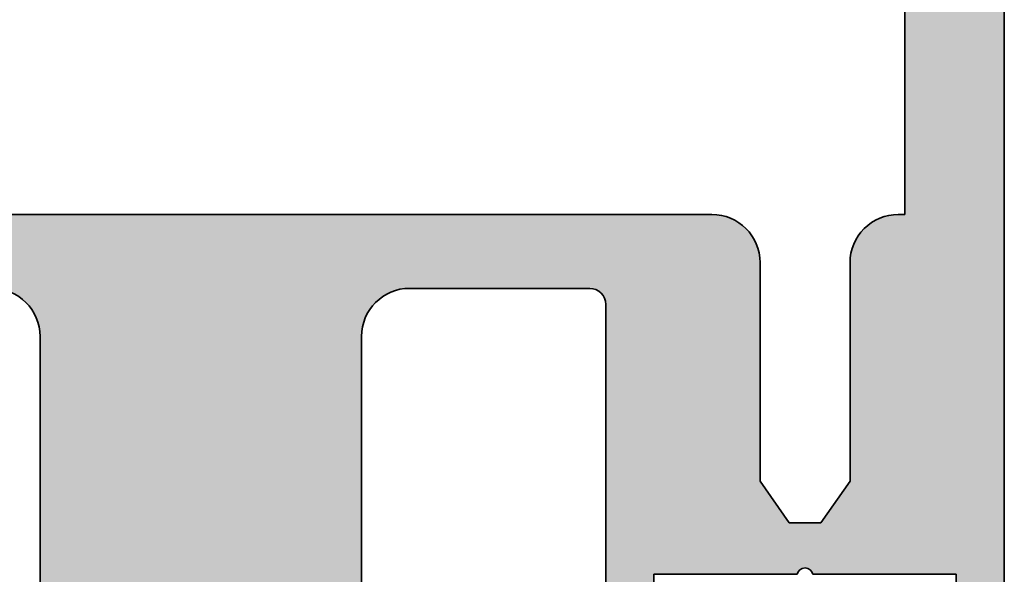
# Model space of a CAD drawing. Header units: millimetres. Extents: x 71658 to 298332, y -154437 to -30421.
# Tile 71 of 155: x 91907 to 91937, y -58862 to -58845. Entities that reach past the tile are written whole.
import ezdxf

# ---------------------------------------------------------------- set-up
doc = ezdxf.new("R2010")
doc.units = ezdxf.units.MM
doc.header["$LTSCALE"] = 500
doc.header["$MEASUREMENT"] = 0
for name, color, linetype, lineweight in [('0S-Profile Aluminium', 254, 'Continuous', 35), ('0S-Shading Aluminium', 252, 'Continuous', 20), ('A-13-UKS', 250, 'Continuous', 5)]:
    doc.layers.add(name, color=color, linetype=linetype, lineweight=lineweight)

# ---------------------------------------------------------------- blocks, each defined once
blk = doc.blocks.new('326250__12E9D884_FC4C_4573_BDE7_B528613E3319_')
at = {"layer": '0S-Shading Aluminium'}
h = blk.add_hatch(color=256, dxfattribs=at)
edge = h.paths.add_edge_path()
edge.add_arc((-23.5, 173.4999999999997), 1.500000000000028, 89.99999999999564, 180)
edge.add_line((-25.00000000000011, 173.4999999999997), (-25.00000000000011, 0.4999999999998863))
edge.add_arc((-24.50000000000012, 0.4999999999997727), 0.4999999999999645, 180, 269.999999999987)
edge.add_line((-24.50000000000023, -1.705e-13), (-23.00000000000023, 0))
edge.add_line((-23.00000000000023, 0), (-22.30000000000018, 0.6999999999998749))
edge.add_line((-22.30000000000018, 0.6999999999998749), (-22.30000000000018, 1.399999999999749))
edge.add_line((-22.30000000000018, 1.399999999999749), (-23.50000000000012, 1.399999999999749))
edge.add_line((-23.50000000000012, 1.399999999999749), (-23.50000000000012, 4.099999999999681))
edge.add_line((-23.50000000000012, 4.099999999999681), (-19.04494897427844, 4.099999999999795))
edge.add_ellipse((-18.80000000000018, 4.049999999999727), major_axis=(-0.2500000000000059, 0), ratio=1, start_angle=191.5369590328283, end_angle=348.4630409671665, ccw=False)
edge.add_line((-18.55505102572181, 4.099999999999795), (-14.10000000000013, 4.099999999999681))
edge.add_line((-14.10000000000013, 4.099999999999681), (-14.10000000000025, 1.399999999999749))
edge.add_line((-14.10000000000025, 1.399999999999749), (-15.30000000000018, 1.399999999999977))
edge.add_line((-15.30000000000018, 1.399999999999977), (-15.30000000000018, 0.799999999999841))
edge.add_line((-15.30000000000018, 0.799999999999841), (-14.40000000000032, -0.1000000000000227))
edge.add_line((-14.40000000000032, -0.1000000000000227), (-13.10000000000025, -0.1000000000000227))
edge.add_arc((-13.10000000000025, 0.4000000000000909), 0.5000000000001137, 270, 360)
edge.add_line((-12.60000000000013, 0.4000000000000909), (-12.60000000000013, 12.49999999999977))
edge.add_ellipse((-12.10000000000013, 12.49999999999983), major_axis=(-0.4999999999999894, 0), ratio=1, start_angle=270.000000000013, end_angle=360, ccw=False)
edge.add_line((-12.10000000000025, 12.99999999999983), (-6.500000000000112, 12.99999999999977))
edge.add_ellipse((-6.500000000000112, 11.49999999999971), major_axis=(-1.500000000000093, 0), ratio=1, start_angle=180, end_angle=270, ccw=False)
edge.add_line((-5, 11.49999999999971), (-5, -15.50000000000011))
edge.add_arc((-4.5, -15.50000000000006), 0.4999999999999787, 180, 270)
edge.add_line((-4.5, -16.00000000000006), (-3.5, -16.00000000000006))
edge.add_arc((-3.5, -15), 1.000000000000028, 270, 360)
edge.add_line((-2.5, -15), (-2.5, -14.05277679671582))
edge.add_line((-2.5, -14.05277679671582), (-2, -13.76410166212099))
edge.add_line((-2, -13.76410166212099), (-2, -12.54145193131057))
edge.add_line((-2, -12.54145193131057), (-2.5, -12.2527767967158))
edge.add_line((-2.5, -12.2527767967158), (-2, -11.96410166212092))
edge.add_line((-2, -11.96410166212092), (-2, -10.74145193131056))
edge.add_line((-2, -10.74145193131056), (-2.5, -10.45277679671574))
edge.add_line((-2.5, -10.45277679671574), (-2, -10.16410166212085))
edge.add_line((-2, -10.16410166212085), (-2, -8.94145193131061))
edge.add_line((-2, -8.94145193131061), (-2.5, -8.652776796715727))
edge.add_line((-2.5, -8.652776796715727), (-2, -8.364101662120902))
edge.add_line((-2, -8.364101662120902), (-2, -7.141451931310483))
edge.add_line((-2, -7.141451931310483), (-2.5, -6.852776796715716))
edge.add_line((-2.5, -6.852776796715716), (-2, -6.564101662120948))
edge.add_line((-2, -6.564101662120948), (-2, -5.34145193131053))
edge.add_line((-2, -5.34145193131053), (-2.5, -5.052776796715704))
edge.add_line((-2.5, -5.052776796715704), (-2, -4.764101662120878))
edge.add_line((-2, -4.764101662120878), (-2, -3.541451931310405))
edge.add_line((-2, -3.541451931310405), (-2.5, -3.252776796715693))
edge.add_line((-2.5, -3.252776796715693), (-2, -2.96410166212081))
edge.add_line((-2, -2.96410166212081), (-2, -1.741451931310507))
edge.add_line((-2, -1.741451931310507), (-2.5, -1.452776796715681))
edge.add_line((-2.5, -1.452776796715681), (-2, -1.164101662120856))
edge.add_line((-2, -1.164101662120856), (-2, -0.1641016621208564))
edge.add_line((-2, -0.1641016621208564), (-0.8660253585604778, 1.79999999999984))
edge.add_ellipse((4.52239419e-08, 1.29999999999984), major_axis=(-1.00000000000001, 0), ratio=1, start_angle=210.0000000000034, end_angle=329.99999999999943, ccw=False)
edge.add_line((0.8660254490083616, 1.799999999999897), (2, -0.1641015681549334))
edge.add_line((2, -0.1641015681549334), (1.999999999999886, -2.111324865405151))
edge.add_line((1.999999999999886, -2.111324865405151), (2.5, -2.40000000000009))
edge.add_line((2.5, -2.40000000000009), (1.999999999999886, -2.688675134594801))
edge.add_line((1.999999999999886, -2.688675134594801), (1.999999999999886, -3.911324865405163))
edge.add_line((1.999999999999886, -3.911324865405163), (2.5, -4.200000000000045))
edge.add_line((2.5, -4.200000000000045), (1.999999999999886, -4.488675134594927))
edge.add_line((1.999999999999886, -4.488675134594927), (1.999999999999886, -5.711324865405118))
edge.add_line((1.999999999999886, -5.711324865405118), (2.5, -6.000000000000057))
edge.add_line((2.5, -6.000000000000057), (1.999999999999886, -6.288675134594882))
edge.add_line((1.999999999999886, -6.288675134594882), (1.999999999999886, -7.511324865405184))
edge.add_line((1.999999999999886, -7.511324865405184), (2.499999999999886, -7.800000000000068))
edge.add_line((2.499999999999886, -7.800000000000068), (1.999999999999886, -8.088675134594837))
edge.add_line((1.999999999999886, -8.088675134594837), (1.999999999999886, -9.31132486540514))
edge.add_line((1.999999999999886, -9.31132486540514), (2.5, -9.600000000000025))
edge.add_line((2.5, -9.600000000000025), (1.999999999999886, -9.888675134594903))
edge.add_line((1.999999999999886, -9.888675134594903), (1.999999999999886, -11.11132486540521))
edge.add_line((1.999999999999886, -11.11132486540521), (2.5, -11.40000000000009))
edge.add_line((2.5, -11.40000000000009), (1.999999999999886, -11.68867513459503))
edge.add_line((1.999999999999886, -11.68867513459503), (1.999999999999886, -12.91132486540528))
edge.add_line((1.999999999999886, -12.91132486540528), (2.499999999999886, -13.20000000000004))
edge.add_line((2.499999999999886, -13.20000000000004), (1.999999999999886, -13.48867513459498))
edge.add_line((1.999999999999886, -13.48867513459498), (1.999999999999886, -14.71132486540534))
edge.add_line((1.999999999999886, -14.71132486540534), (2.5, -15.00000000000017))
edge.add_arc((3.499999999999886, -15.00000000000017), 0.9999999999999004, 180, 270)
edge.add_line((3.499999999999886, -16.00000000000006), (4.5, -16.00000000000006))
edge.add_arc((4.5, -15.50000000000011), 0.4999999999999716, 270, 360)
edge.add_line((5, -15.50000000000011), (4.999999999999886, 11.49999999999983))
edge.add_ellipse((6.499999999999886, 11.49999999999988), major_axis=(-1.500000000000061, 0), ratio=1, start_angle=270.0000000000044, end_angle=360, ccw=False)
edge.add_line((6.499999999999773, 13), (12.10000009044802, 12.99999999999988))
edge.add_ellipse((12.10000009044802, 12.49999999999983), major_axis=(-0.500000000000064, 0), ratio=1, start_angle=180, end_angle=270, ccw=False)
edge.add_line((12.60000009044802, 12.49999999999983), (12.60000009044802, 0.4000000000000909))
edge.add_arc((13.10000009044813, 0.4000000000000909), 0.5000000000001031, 180, 270)
edge.add_line((13.10000009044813, -0.1000000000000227), (14.4000000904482, -0.1000000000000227))
edge.add_line((14.4000000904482, -0.1000000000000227), (15.30000009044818, 0.7999999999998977))
edge.add_line((15.30000009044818, 0.7999999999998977), (15.30000009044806, 1.399999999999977))
edge.add_line((15.30000009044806, 1.399999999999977), (14.10000009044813, 1.399999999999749))
edge.add_line((14.10000009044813, 1.399999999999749), (14.10000009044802, 4.099999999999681))
edge.add_line((14.10000009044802, 4.099999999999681), (18.55505111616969, 4.099999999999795))
edge.add_ellipse((18.80000009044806, 4.049999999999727), major_axis=(-0.2500000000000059, 0), ratio=1, start_angle=191.5369590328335, end_angle=348.46304096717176, ccw=False)
edge.add_line((19.04494906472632, 4.099999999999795), (23.50000009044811, 4.099999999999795))
edge.add_line((23.50000009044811, 4.099999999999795), (23.500000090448, 1.399999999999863))
edge.add_line((23.500000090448, 1.399999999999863), (22.30000009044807, 1.399999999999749))
edge.add_line((22.30000009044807, 1.399999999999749), (22.30000009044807, 0.6999999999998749))
edge.add_line((22.30000009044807, 0.6999999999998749), (23.00000009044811, 0))
edge.add_line((23.00000009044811, 0), (24.50000009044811, -1.705e-13))
edge.add_arc((24.500000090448, 0.4999999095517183), 0.4999999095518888, 270.000000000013, 360)
edge.add_line((24.99999999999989, 0.4999999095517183), (25, 173.4999999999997))
edge.add_arc((23.49999999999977, 173.4999999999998), 1.500000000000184, 0, 90)
edge.add_line((23.49999999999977, 175), (-23.49999999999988, 174.9999999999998))
edge = h.paths.add_edge_path()
edge.add_line((21.89999999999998, 169.4999999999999), (21.89999999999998, 15.29999999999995))
edge.add_line((21.89999999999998, 15.29999999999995), (21.70000009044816, 15.30000000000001))
edge.add_arc((21.70000009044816, 13.79999999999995), 1.500000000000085, 90, 180)
edge.add_line((20.20000009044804, 13.79999999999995), (20.20000009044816, 7.000000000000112))
edge.add_line((20.20000009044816, 7.000000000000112), (19.28973029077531, 5.699999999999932))
edge.add_line((19.28973029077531, 5.699999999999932), (18.31026989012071, 5.699999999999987))
edge.add_line((18.31026989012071, 5.699999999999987), (17.40000009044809, 7.000000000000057))
edge.add_line((17.40000009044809, 7.000000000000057), (17.40000009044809, 13.79999999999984))
edge.add_arc((15.90000009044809, 13.79999999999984), 1.499999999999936, 0, 90)
edge.add_line((15.90000009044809, 15.29999999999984), (-15.90000000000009, 15.29999999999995))
edge.add_arc((-15.90000000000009, 13.79999999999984), 1.500000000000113, 90, 180)
edge.add_line((-17.4000000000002, 13.79999999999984), (-17.4000000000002, 7.000000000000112))
edge.add_line((-17.4000000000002, 7.000000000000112), (-18.31026979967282, 5.699999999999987))
edge.add_line((-18.31026979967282, 5.699999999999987), (-19.28973020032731, 5.699999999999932))
edge.add_line((-19.28973020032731, 5.699999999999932), (-20.20000000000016, 7.000000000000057))
edge.add_line((-20.20000000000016, 7.000000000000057), (-20.20000000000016, 13.79999999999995))
edge.add_arc((-21.70000000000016, 13.79999999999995), 1.500000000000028, 0, 90.00000000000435)
edge.add_line((-21.70000000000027, 15.29999999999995), (-21.90000000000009, 15.29999999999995))
edge.add_line((-21.90000000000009, 15.29999999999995), (-21.90000000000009, 169.4999999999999))
edge.add_line((-21.90000000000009, 169.4999999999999), (21.89999999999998, 169.4999999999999))
at = {"layer": '0S-Profile Aluminium', "color": 7}
for points in [[(-25.00000000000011, 173.4999999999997), (-25.00000000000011, 0.4999999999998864)], [(-21.70000000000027, 15.29999999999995), (-21.90000000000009, 15.29999999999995), (-21.90000000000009, 169.4999999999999), (21.89999999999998, 169.4999999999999)], [(15.90000009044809, 15.29999999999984), (-15.90000000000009, 15.29999999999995)], [(-17.4000000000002, 13.79999999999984), (-17.4000000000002, 7.000000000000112), (-18.31026979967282, 5.699999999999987), (-19.28973020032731, 5.699999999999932), (-20.20000000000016, 7.000000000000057), (-20.20000000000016, 13.79999999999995)], [(-12.10000000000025, 12.99999999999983), (-6.500000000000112, 12.99999999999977)], [(-12.60000000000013, 0.4000000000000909), (-12.60000000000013, 12.49999999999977)], [(-5, 11.49999999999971), (-5, -15.50000000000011)], [(5, -15.50000000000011), (4.999999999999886, 11.49999999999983)], [(-24.50000000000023, -1.705e-13), (-23.00000000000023, 0), (-22.30000000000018, 0.6999999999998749), (-22.30000000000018, 1.399999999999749), (-23.50000000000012, 1.399999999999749), (-23.50000000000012, 4.099999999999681), (-19.04494897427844, 4.099999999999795)], [(-18.55505102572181, 4.099999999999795), (-14.10000000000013, 4.099999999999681), (-14.10000000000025, 1.399999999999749), (-15.30000000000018, 1.399999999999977), (-15.30000000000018, 0.799999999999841), (-14.40000000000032, -0.1000000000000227), (-13.10000000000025, -0.1000000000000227)]]:
    blk.add_lwpolyline(points, dxfattribs=at)
for centre, radius, start, end in [((-21.70000000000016, 13.79999999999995), 1.500000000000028, 0, 90.00000000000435), ((-15.90000000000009, 13.79999999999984), 1.500000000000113, 90, 180)]:
    blk.add_arc(centre, radius, start, end, dxfattribs=at)
at = {"layer": '0S-Profile Aluminium', "color": 7, "extrusion": (0, 0, -1)}
for centre, radius, start, end in [((12.10000000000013, 12.49999999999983), 0.4999999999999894, 0, 89.99999999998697), ((6.500000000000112, 11.49999999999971), 1.500000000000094, 90, 180), ((-6.499999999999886, 11.49999999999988), 1.500000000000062, 0, 89.99999999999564), ((18.80000000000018, 4.049999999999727), 0.2500000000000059, 11.5369590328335, 168.4630409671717)]:
    blk.add_arc(centre, radius, start, end, dxfattribs=at)
blk = doc.blocks.new('326250__E14E5DDE_CADF_40E6_8E8E_AAB5F62777A5_')
at = {"layer": '0S-Profile Aluminium', "color": 7}
blk.add_blockref('326250__12E9D884_FC4C_4573_BDE7_B528613E3319_', (0, 0), dxfattribs=at)
blk = doc.blocks.new('lükanduksed')
at = {"layer": 'A-13-UKS', "extrusion": (0, 0, -1)}
blk.add_blockref('326250__E14E5DDE_CADF_40E6_8E8E_AAB5F62777A5_', (-91912.28880329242, -58866.09207830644), dxfattribs=at)

msp = doc.modelspace()

# ---------------------------------------------------------------- block references
at = {"layer": 'A-13-UKS'}
msp.add_blockref('lükanduksed', (0, 0), dxfattribs=at)

doc.saveas('drawing.dxf')
